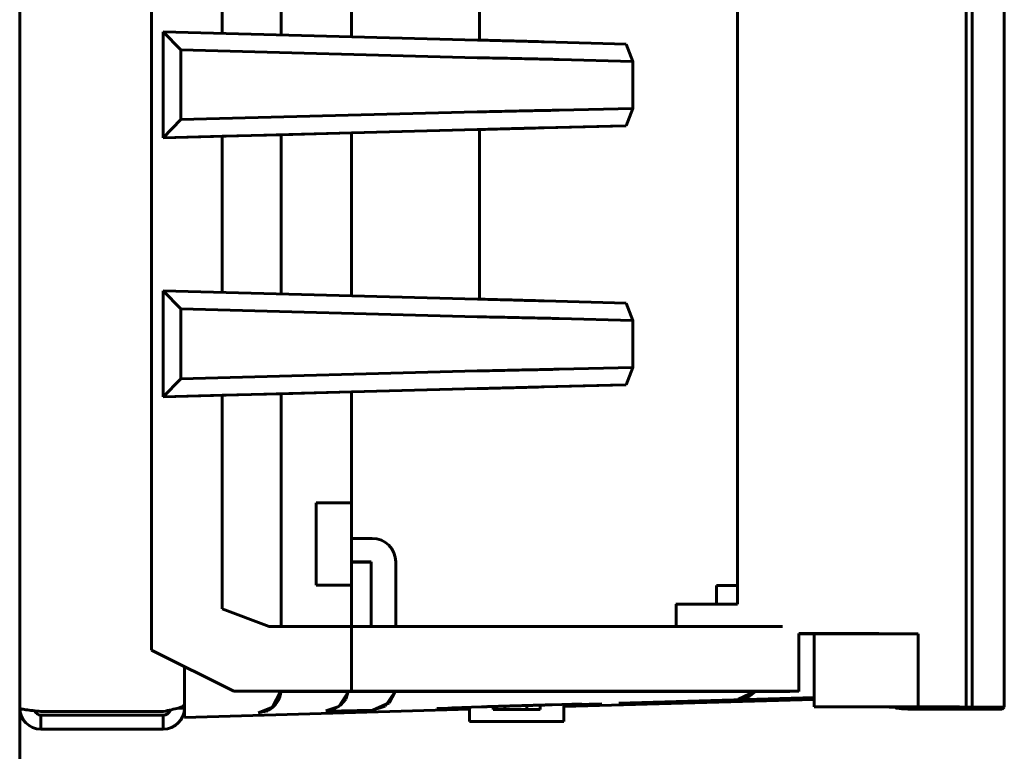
# Model space of a CAD drawing. Header units: millimetres. Extents: x 0 to 420, y 0 to 297.
# Tile 8 of 14: x 227 to 248, y 130 to 145. Entities that reach past the tile are written whole.
import ezdxf

# ---------------------------------------------------------------- set-up
doc = ezdxf.new("R2010")
doc.units = ezdxf.units.MM
doc.linetypes.add('K5LT_BASIC', pattern=[0])
doc.layers.add('Системный слой', color=7, linetype='Continuous')

# ---------------------------------------------------------------- blocks, each defined once
blk = doc.blocks.new('U5')
at = {"layer": 'Системный слой', "color": 150, "linetype": 'K5LT_BASIC', "lineweight": 60, "true_color": 0x0080ff}
for p, q in [((242.456, 131.074), (242.112, 130.906)), ((242.112, 130.906), (242.097, 130.906))]:
    blk.add_line(p, q, dxfattribs=at)
blk = doc.blocks.new('U6')
at = {"layer": 'Системный слой', "color": 150, "linetype": 'K5LT_BASIC', "lineweight": 60, "true_color": 0x0080ff}
blk.add_line((230.345, 131.075), (230.345, 131.601), dxfattribs=at)
blk = doc.blocks.new('U7')
at = {"layer": 'Системный слой', "color": 150, "linetype": 'K5LT_BASIC', "lineweight": 60, "true_color": 0x0080ff}
for p, q in [((232.335, 130.882), (232.357, 130.928)), ((232.357, 130.928), (232.375, 130.98)), ((232.375, 130.98), (232.376, 130.982)), ((232.376, 130.982), (232.377, 130.987)), ((232.377, 130.987), (232.38, 130.997)), ((232.38, 130.997), (232.384, 131.016)), ((232.384, 131.016), (232.391, 131.055)), ((232.391, 131.055), (232.393, 131.076)), ((232.164, 130.697), (232.209, 130.729)), ((232.209, 130.729), (232.212, 130.731)), ((232.212, 130.731), (232.216, 130.735)), ((232.216, 130.735), (232.226, 130.743)), ((232.226, 130.743), (232.244, 130.76)), ((232.244, 130.76), (232.278, 130.797)), ((232.278, 130.797), (232.311, 130.842)), ((232.311, 130.842), (232.313, 130.844)), ((232.313, 130.844), (232.316, 130.849)), ((232.316, 130.849), (232.323, 130.86)), ((232.323, 130.86), (232.335, 130.882)), ((231.909, 130.618), (232.077, 130.652)), ((232.077, 130.652), (232.08, 130.653)), ((232.08, 130.653), (232.086, 130.656)), ((232.086, 130.656), (232.098, 130.661)), ((232.098, 130.661), (232.121, 130.672)), ((232.121, 130.672), (232.164, 130.697))]:
    blk.add_line(p, q, dxfattribs=at)
blk = doc.blocks.new('U8')
at = {"layer": 'Системный слой', "color": 150, "linetype": 'K5LT_BASIC', "lineweight": 60, "true_color": 0x0080ff}
for p, q in [((242.097, 130.898), (242.226, 130.919)), ((242.226, 130.919), (242.353, 130.978)), ((242.353, 130.978), (242.462, 131.074))]:
    blk.add_line(p, q, dxfattribs=at)
blk = doc.blocks.new('U10')
at = {"layer": 'Системный слой', "color": 150, "linetype": 'K5LT_BASIC', "lineweight": 60, "true_color": 0x0080ff}
for p, q in [((236.608, 144.901), (236.608, 147.318)), ((236.608, 139.401), (236.608, 143.002))]:
    blk.add_line(p, q, dxfattribs=at)
blk = doc.blocks.new('U12')
at = {"layer": 'Системный слой', "color": 150, "linetype": 'K5LT_BASIC', "lineweight": 60, "true_color": 0x0080ff}
for p, q in [((243.721, 130.905), (238.401, 130.751)), ((236.401, 130.694), (230.345, 130.519))]:
    blk.add_line(p, q, dxfattribs=at)
blk = doc.blocks.new('U14')
at = {"layer": 'Системный слой', "color": 150, "linetype": 'K5LT_BASIC', "lineweight": 60, "true_color": 0x0080ff}
for p, q in [((233.659, 130.779), (233.768, 130.912)), ((233.768, 130.912), (233.824, 131.069)), ((233.824, 131.069), (233.825, 131.073)), ((233.51, 130.69), (233.659, 130.779)), ((233.344, 130.657), (233.51, 130.69))]:
    blk.add_line(p, q, dxfattribs=at)
blk = doc.blocks.new('U16')
at = {"layer": 'Системный слой', "color": 150, "linetype": 'K5LT_BASIC', "lineweight": 60, "true_color": 0x0080ff}
for p, q in [((235.707, 130.711), (236.401, 130.731)), ((238.401, 130.789), (239.207, 130.812))]:
    blk.add_line(p, q, dxfattribs=at)
blk = doc.blocks.new('U18')
at = {"layer": 'Системный слой', "color": 150, "linetype": 'K5LT_BASIC', "lineweight": 60, "true_color": 0x0080ff}
for p, q in [((234.822, 131.073), (234.606, 130.757)), ((234.606, 130.757), (234.345, 130.676))]:
    blk.add_line(p, q, dxfattribs=at)
blk = doc.blocks.new('U19')
at = {"layer": 'Системный слой', "color": 150, "linetype": 'K5LT_BASIC', "lineweight": 60, "true_color": 0x0080ff}
for p, q in [((243.721, 130.905), (238.401, 130.751)), ((236.401, 130.694), (230.345, 130.519))]:
    blk.add_line(p, q, dxfattribs=at)
blk = doc.blocks.new('U20')
at = {"layer": 'Системный слой', "color": 150, "linetype": 'K5LT_BASIC', "lineweight": 60, "true_color": 0x0080ff}
for p, q in [((233.825, 131.073), (233.62, 130.75)), ((233.62, 130.75), (233.347, 130.659))]:
    blk.add_line(p, q, dxfattribs=at)
blk = doc.blocks.new('U21')
at = {"layer": 'Системный слой', "color": 150, "linetype": 'K5LT_BASIC', "lineweight": 60, "true_color": 0x0080ff}
for p, q in [((236.401, 130.728), (235.707, 130.708)), ((239.207, 130.809), (238.401, 130.785))]:
    blk.add_line(p, q, dxfattribs=at)
blk = doc.blocks.new('U22')
at = {"layer": 'Системный слой', "color": 150, "linetype": 'K5LT_BASIC', "lineweight": 60, "true_color": 0x0080ff}
for p, q in [((234.695, 130.831), (234.822, 131.073)), ((234.345, 130.675), (234.695, 130.831))]:
    blk.add_line(p, q, dxfattribs=at)
blk = doc.blocks.new('U23')
at = {"layer": 'Системный слой', "color": 150, "linetype": 'K5LT_BASIC', "lineweight": 60, "true_color": 0x0080ff}
for p, q in [((232.393, 131.076), (232.216, 130.736)), ((232.216, 130.736), (231.909, 130.62))]:
    blk.add_line(p, q, dxfattribs=at)
blk = doc.blocks.new('U24')
at = {"layer": 'Системный слой', "color": 150, "linetype": 'K5LT_BASIC', "lineweight": 60, "true_color": 0x0080ff}
for p, q in [((236.957, 130.437), (236.921, 130.437)), ((236.921, 130.437), (236.957, 130.437)), ((237.046, 130.437), (236.957, 130.437)), ((236.957, 130.437), (237.046, 130.437)), ((237.046, 130.437), (237.134, 130.437)), ((237.134, 130.437), (237.046, 130.437)), ((237.134, 130.437), (237.171, 130.437)), ((237.171, 130.437), (237.134, 130.437))]:
    blk.add_line(p, q, dxfattribs=at)
blk = doc.blocks.new('U25')
at = {"layer": 'Системный слой', "color": 150, "linetype": 'K5LT_BASIC', "lineweight": 60, "true_color": 0x0080ff}
for p, q in [((237.667, 130.437), (237.631, 130.437)), ((237.631, 130.437), (237.667, 130.437)), ((237.756, 130.437), (237.667, 130.437)), ((237.667, 130.437), (237.756, 130.437)), ((237.756, 130.437), (237.844, 130.437)), ((237.844, 130.437), (237.756, 130.437)), ((237.844, 130.437), (237.881, 130.437)), ((237.881, 130.437), (237.844, 130.437))]:
    blk.add_line(p, q, dxfattribs=at)
blk = doc.blocks.new('U26')
at = {"layer": 'Системный слой', "color": 150, "linetype": 'K5LT_BASIC', "lineweight": 60, "true_color": 0x0080ff}
for p, q in [((236.957, 130.437), (236.921, 130.436)), ((236.921, 130.436), (236.957, 130.436)), ((237.046, 130.437), (236.957, 130.437)), ((236.957, 130.436), (237.046, 130.436)), ((237.134, 130.437), (237.046, 130.437)), ((237.046, 130.436), (237.134, 130.436)), ((237.171, 130.436), (237.134, 130.437)), ((237.134, 130.436), (237.171, 130.436))]:
    blk.add_line(p, q, dxfattribs=at)
blk = doc.blocks.new('U27')
at = {"layer": 'Системный слой', "color": 150, "linetype": 'K5LT_BASIC', "lineweight": 60, "true_color": 0x0080ff}
for p, q in [((237.667, 130.435), (237.631, 130.435)), ((237.631, 130.435), (237.667, 130.435)), ((237.756, 130.435), (237.667, 130.435)), ((237.667, 130.435), (237.756, 130.435)), ((237.756, 130.435), (237.844, 130.435)), ((237.844, 130.435), (237.756, 130.435)), ((237.844, 130.435), (237.881, 130.435)), ((237.881, 130.435), (237.844, 130.435))]:
    blk.add_line(p, q, dxfattribs=at)
blk = doc.blocks.new('U28')
at = {"layer": 'Системный слой', "color": 150, "linetype": 'K5LT_BASIC', "lineweight": 60, "true_color": 0x0080ff}
for p, q in [((237.667, 130.436), (237.631, 130.436)), ((237.631, 130.436), (237.667, 130.436)), ((237.756, 130.436), (237.667, 130.436)), ((237.667, 130.436), (237.756, 130.435)), ((237.756, 130.435), (237.844, 130.436)), ((237.844, 130.436), (237.756, 130.436)), ((237.844, 130.436), (237.881, 130.436)), ((237.881, 130.436), (237.844, 130.436))]:
    blk.add_line(p, q, dxfattribs=at)
blk = doc.blocks.new('U29')
at = {"layer": 'Системный слой', "color": 150, "linetype": 'K5LT_BASIC', "lineweight": 60, "true_color": 0x0080ff}
for p, q in [((237.667, 130.437), (237.631, 130.437)), ((237.631, 130.437), (237.667, 130.437)), ((237.756, 130.437), (237.667, 130.437)), ((237.667, 130.437), (237.756, 130.437)), ((237.756, 130.437), (237.844, 130.437)), ((237.844, 130.437), (237.756, 130.437)), ((237.844, 130.437), (237.881, 130.437)), ((237.881, 130.437), (237.844, 130.437))]:
    blk.add_line(p, q, dxfattribs=at)
blk = doc.blocks.new('U30')
at = {"layer": 'Системный слой', "color": 150, "linetype": 'K5LT_BASIC', "lineweight": 60, "true_color": 0x0080ff}
for p, q in [((237.136, 130.689), (237.026, 130.689)), ((237.026, 130.689), (237.136, 130.689)), ((237.401, 130.689), (237.136, 130.689)), ((237.136, 130.689), (237.401, 130.688)), ((237.401, 130.688), (237.666, 130.689)), ((237.666, 130.689), (237.401, 130.689)), ((237.666, 130.689), (237.776, 130.689)), ((237.776, 130.689), (237.666, 130.689))]:
    blk.add_line(p, q, dxfattribs=at)
blk = doc.blocks.new('U31')
at = {"layer": 'Системный слой', "color": 150, "linetype": 'K5LT_BASIC', "lineweight": 60, "true_color": 0x0080ff}
for p, q in [((237.667, 130.436), (237.631, 130.436)), ((237.631, 130.436), (237.667, 130.436)), ((237.756, 130.436), (237.667, 130.436)), ((237.667, 130.436), (237.756, 130.436)), ((237.756, 130.436), (237.844, 130.436)), ((237.844, 130.436), (237.756, 130.436)), ((237.844, 130.436), (237.881, 130.436)), ((237.881, 130.436), (237.844, 130.436))]:
    blk.add_line(p, q, dxfattribs=at)
blk = doc.blocks.new('U32')
at = {"layer": 'Системный слой', "color": 150, "linetype": 'K5LT_BASIC', "lineweight": 60, "true_color": 0x0080ff}
for p, q in [((236.957, 130.436), (236.921, 130.436)), ((236.921, 130.436), (236.957, 130.436)), ((237.046, 130.436), (236.957, 130.436)), ((236.957, 130.436), (237.046, 130.436)), ((237.046, 130.436), (237.134, 130.436)), ((237.134, 130.436), (237.046, 130.436)), ((237.134, 130.436), (237.171, 130.436)), ((237.171, 130.436), (237.134, 130.436))]:
    blk.add_line(p, q, dxfattribs=at)
blk = doc.blocks.new('U33')
at = {"layer": 'Системный слой', "color": 150, "linetype": 'K5LT_BASIC', "lineweight": 60, "true_color": 0x0080ff}
for p, q in [((236.957, 130.435), (236.921, 130.435)), ((236.921, 130.435), (236.957, 130.435)), ((237.046, 130.435), (236.957, 130.435)), ((236.957, 130.435), (237.046, 130.435)), ((237.046, 130.435), (237.134, 130.435)), ((237.134, 130.435), (237.046, 130.435)), ((237.134, 130.435), (237.171, 130.435)), ((237.171, 130.435), (237.134, 130.435))]:
    blk.add_line(p, q, dxfattribs=at)
blk = doc.blocks.new('U34')
at = {"layer": 'Системный слой', "color": 150, "linetype": 'K5LT_BASIC', "lineweight": 60, "true_color": 0x0080ff}
for p, q in [((242.02, 131.076), (242.992, 131.075)), ((242.617, 131.074), (242.02, 131.073)), ((243.199, 131.074), (242.617, 131.074)), ((242.992, 131.075), (243.38, 131.075)), ((243.395, 131.075), (243.199, 131.074)), ((243.38, 131.075), (243.395, 131.075))]:
    blk.add_line(p, q, dxfattribs=at)
blk = doc.blocks.new('U36')
at = {"layer": 'Системный слой', "color": 150, "linetype": 'K5LT_BASIC', "lineweight": 60, "true_color": 0x0080ff}
for p, q in [((242.312, 132.451), (242.02, 132.451)), ((243.043, 132.45), (242.312, 132.451))]:
    blk.add_line(p, q, dxfattribs=at)
blk = doc.blocks.new('U37')
at = {"layer": 'Системный слой', "color": 150, "linetype": 'K5LT_BASIC', "lineweight": 60, "true_color": 0x0080ff}
for p, q in [((241.754, 133.325), (241.645, 133.325)), ((242.02, 133.325), (241.754, 133.325)), ((242.09, 133.325), (242.02, 133.325))]:
    blk.add_line(p, q, dxfattribs=at)
blk = doc.blocks.new('U42')
at = {"layer": 'Системный слой', "color": 150, "linetype": 'K5LT_BASIC', "lineweight": 60, "true_color": 0x0080ff}
for p, q in [((243.395, 132.3), (243.555, 132.3)), ((243.721, 132.298), (243.395, 132.298)), ((243.555, 132.3), (243.56, 132.3)), ((243.56, 132.3), (243.569, 132.3)), ((243.569, 132.3), (243.588, 132.3)), ((243.588, 132.3), (243.625, 132.3)), ((243.625, 132.3), (243.695, 132.3)), ((243.695, 132.3), (243.822, 132.3)), ((243.822, 132.3), (243.847, 132.3)), ((243.847, 132.3), (243.855, 132.3)), ((243.855, 132.3), (243.87, 132.3)), ((243.87, 132.3), (243.9, 132.3)), ((243.9, 132.3), (243.959, 132.3)), ((243.959, 132.3), (244.07, 132.3)), ((244.07, 132.3), (244.157, 132.3)), ((244.157, 132.3), (244.2, 132.3)), ((244.2, 132.3), (244.221, 132.3)), ((244.221, 132.3), (244.232, 132.3)), ((244.232, 132.3), (244.237, 132.3)), ((244.237, 132.3), (244.244, 132.3)), ((244.244, 132.3), (244.253, 132.3)), ((244.253, 132.3), (244.267, 132.3)), ((244.267, 132.3), (244.289, 132.3)), ((244.289, 132.3), (244.297, 132.3)), ((244.297, 132.3), (244.306, 132.3)), ((244.306, 132.3), (244.324, 132.3)), ((244.324, 132.3), (244.352, 132.3)), ((244.352, 132.3), (244.366, 132.3)), ((244.366, 132.3), (244.374, 132.3)), ((244.374, 132.3), (244.379, 132.3)), ((244.379, 132.3), (244.388, 132.3)), ((244.388, 132.3), (244.401, 132.3)), ((244.401, 132.3), (244.419, 132.3)), ((244.419, 132.3), (244.448, 132.3)), ((244.448, 132.3), (244.49, 132.3)), ((244.49, 132.3), (244.552, 132.3)), ((244.552, 132.3), (244.642, 132.3)), ((244.642, 132.3), (244.713, 132.3)), ((244.713, 132.3), (244.721, 132.3)), ((244.721, 132.3), (244.736, 132.3)), ((244.736, 132.3), (244.765, 132.3)), ((244.765, 132.3), (244.821, 132.3)), ((244.821, 132.3), (244.921, 132.3)), ((244.921, 132.3), (245.02, 132.3)), ((245.02, 132.3), (245.025, 132.3)), ((245.025, 132.3), (245.035, 132.3)), ((245.035, 132.3), (245.054, 132.3)), ((245.054, 132.3), (245.089, 132.3)), ((245.089, 132.3), (245.153, 132.299)), ((245.153, 132.299), (245.183, 132.299)), ((245.183, 132.299), (245.198, 132.299)), ((245.198, 132.299), (245.206, 132.299)), ((245.206, 132.299), (245.21, 132.299)), ((245.21, 132.299), (245.212, 132.299)), ((245.212, 132.299), (245.215, 132.299)), ((245.215, 132.299), (245.22, 132.299)), ((245.22, 132.299), (245.225, 132.299)), ((245.225, 132.299), (245.229, 132.299)), ((245.229, 132.299), (245.237, 132.299)), ((245.237, 132.299), (245.253, 132.299)), ((245.253, 132.299), (245.285, 132.299)), ((245.285, 132.299), (245.35, 132.299)), ((245.35, 132.299), (245.421, 132.299)), ((245.421, 132.299), (245.425, 132.299)), ((245.425, 132.299), (245.434, 132.299)), ((245.434, 132.299), (245.451, 132.299)), ((245.451, 132.299), (245.463, 132.299)), ((245.463, 132.299), (245.469, 132.299)), ((245.469, 132.299), (245.472, 132.299)), ((245.472, 132.299), (245.475, 132.299)), ((245.475, 132.299), (245.48, 132.299)), ((245.48, 132.299), (245.487, 132.299)), ((245.487, 132.299), (245.497, 132.299)), ((245.497, 132.299), (245.512, 132.299)), ((245.512, 132.299), (245.535, 132.299)), ((245.535, 132.299), (245.567, 132.299)), ((245.567, 132.299), (245.614, 132.299)), ((245.614, 132.299), (245.623, 132.299)), ((245.623, 132.299), (245.626, 132.299)), ((245.626, 132.299), (245.633, 132.299)), ((245.633, 132.299), (245.647, 132.299)), ((245.647, 132.299), (245.672, 132.299)), ((245.672, 132.299), (245.716, 132.299)), ((245.716, 132.299), (245.758, 132.299)), ((245.758, 132.299), (245.76, 132.299)), ((245.76, 132.299), (245.764, 132.299)), ((245.764, 132.299), (245.772, 132.299)), ((245.772, 132.299), (245.786, 132.299)), ((245.786, 132.299), (245.812, 132.299)), ((245.812, 132.299), (245.836, 132.299)), ((245.836, 132.299), (245.837, 132.299)), ((245.837, 132.299), (245.84, 132.299)), ((245.84, 132.299), (245.844, 132.299)), ((245.844, 132.299), (245.854, 132.298)), ((245.854, 132.298), (245.87, 132.298)), ((245.87, 132.298), (245.887, 132.298)), ((245.887, 132.298), (245.887, 132.298)), ((245.887, 132.298), (245.889, 132.298)), ((245.889, 132.298), (245.893, 132.298)), ((245.893, 132.298), (245.899, 132.298)), ((245.899, 132.298), (245.908, 132.298)), ((245.908, 132.298), (245.912, 132.298)), ((245.912, 132.298), (245.914, 132.298)), ((245.914, 132.298), (245.915, 132.298)), ((245.915, 132.298), (245.916, 132.298)), ((245.916, 132.298), (245.916, 132.298)), ((245.916, 132.298), (245.917, 132.298)), ((245.917, 132.298), (245.919, 132.298)), ((245.919, 132.298), (245.921, 132.298)), ((245.921, 132.298), (245.924, 132.298)), ((245.924, 132.298), (245.924, 132.298))]:
    blk.add_line(p, q, dxfattribs=at)
blk = doc.blocks.new('U44')
at = {"layer": 'Системный слой', "color": 150, "linetype": 'K5LT_BASIC', "lineweight": 60, "true_color": 0x0080ff}
for p, q in [((245.439, 130.728), (245.44, 130.729)), ((245.448, 130.727), (245.439, 130.728)), ((245.44, 130.729), (245.443, 130.729)), ((245.443, 130.729), (245.448, 130.729)), ((245.463, 130.726), (245.448, 130.727)), ((245.47, 130.719), (245.458, 130.72)), ((245.458, 130.72), (245.461, 130.72)), ((245.461, 130.72), (245.465, 130.721)), ((245.47, 130.725), (245.463, 130.726)), ((245.465, 130.721), (245.466, 130.722)), ((245.466, 130.722), (245.466, 130.723)), ((245.466, 130.723), (245.467, 130.723)), ((245.467, 130.723), (245.469, 130.724)), ((245.469, 130.724), (245.47, 130.725)), ((245.499, 130.717), (245.47, 130.719)), ((245.513, 130.716), (245.499, 130.717)), ((245.514, 130.714), (245.508, 130.715)), ((245.508, 130.715), (245.509, 130.715)), ((245.509, 130.715), (245.512, 130.716)), ((245.512, 130.716), (245.513, 130.716)), ((245.525, 130.713), (245.514, 130.714)), ((245.531, 130.712), (245.525, 130.713)), ((245.526, 130.711), (245.528, 130.712)), ((245.54, 130.71), (245.526, 130.711)), ((245.528, 130.712), (245.53, 130.712)), ((245.53, 130.712), (245.531, 130.712)), ((245.567, 130.709), (245.54, 130.71)), ((245.577, 130.708), (245.567, 130.709)), ((245.574, 130.706), (245.575, 130.707)), ((245.626, 130.703), (245.574, 130.706)), ((245.575, 130.707), (245.576, 130.707)), ((245.576, 130.707), (245.577, 130.708)), ((245.666, 130.7), (245.626, 130.703)), ((245.721, 130.697), (245.666, 130.7)), ((245.706, 130.695), (245.71, 130.696)), ((245.708, 130.694), (245.706, 130.695)), ((245.706, 130.695), (245.706, 130.695)), ((245.711, 130.694), (245.708, 130.694)), ((245.71, 130.696), (245.717, 130.697)), ((245.717, 130.697), (245.721, 130.697))]:
    blk.add_line(p, q, dxfattribs=at)
blk = doc.blocks.new('U45')
at = {"layer": 'Системный слой', "color": 150, "linetype": 'K5LT_BASIC', "lineweight": 60, "true_color": 0x0080ff}
for p, q in [((244.066, 130.748), (243.721, 130.748)), ((244.478, 130.747), (244.066, 130.748)), ((244.626, 130.746), (244.478, 130.747)), ((244.831, 130.744), (244.626, 130.746)), ((245.311, 130.74), (244.831, 130.744)), ((245.465, 130.732), (245.311, 130.74)), ((245.448, 130.729), (245.459, 130.73)), ((245.459, 130.73), (245.464, 130.731)), ((245.464, 130.731), (245.465, 130.732))]:
    blk.add_line(p, q, dxfattribs=at)
blk = doc.blocks.new('U47')
at = {"layer": 'Системный слой', "color": 150, "linetype": 'K5LT_BASIC', "lineweight": 60, "true_color": 0x0080ff}
blk.add_line((240.784, 132.924), (240.784, 132.451), dxfattribs=at)
blk = doc.blocks.new('U48')
at = {"layer": 'Системный слой', "color": 150, "linetype": 'K5LT_BASIC', "lineweight": 60, "true_color": 0x0080ff}
for p, q in [((246.919, 130.737), (247.006, 130.738)), ((247.018, 130.74), (246.946, 130.74)), ((247.006, 130.738), (247.058, 130.738)), ((247.061, 130.739), (247.018, 130.74)), ((247.058, 130.738), (247.075, 130.739)), ((247.075, 130.739), (247.061, 130.739))]:
    blk.add_line(p, q, dxfattribs=at)

msp = doc.modelspace()

# ---------------------------------------------------------------- linework, layer by layer
at = {"layer": 'Системный слой', "color": 150, "linetype": 'K5LT_BASIC', "lineweight": 60, "true_color": 0x0080ff}
for p, q in [((226.8446, 234.8209), (226.8446, 110.1209)), ((229.6446, 131.9516), (229.6446, 216.4515)), ((242.0905, 215.3255), (242.0905, 132.9255)), ((242.0905, 132.9255), (242.0905, 215.3255)), ((242.0884, 215.0743), (242.0884, 133.3249)), ((242.0891, 133.3249), (242.0891, 215.0743)), ((246.9456, 178.2401), (246.9456, 130.7401)), ((247.0751, 178.2389), (247.0751, 130.7389)), ((231.1446, 148.3593), (231.1446, 145.0441)), ((232.3946, 148.3912), (232.3946, 145.0114)), ((233.8946, 148.4305), (233.8946, 144.9721)), ((229.8946, 145.0769), (230.2696, 144.6922)), ((229.8946, 145.0769), (229.8946, 142.8269)), ((236.5682, 144.9021), (229.8946, 145.0769)), ((239.7249, 144.8162), (237.9853, 144.8643)), ((239.8652, 144.4464), (239.7249, 144.8162)), ((230.2696, 143.2121), (230.2696, 144.6922)), ((230.2696, 144.6922), (236.5584, 144.5276)), ((238.3026, 144.4896), (239.8652, 144.4464)), ((239.8652, 144.4464), (239.8652, 143.4517)), ((236.5584, 143.3768), (230.2696, 143.2121)), ((239.8652, 143.4517), (238.3026, 143.4131)), ((239.7249, 143.081), (239.8652, 143.4517)), ((230.2696, 143.2121), (229.8946, 142.8269)), ((239.3946, 143.0722), (237.6485, 143.0291)), ((237.9853, 143.038), (239.7249, 143.081)), ((239.7216, 143.0809), (239.3946, 143.0722)), ((239.7216, 143.0809), (239.7249, 143.081)), ((229.8946, 142.8269), (236.5682, 143.0016)), ((229.8946, 142.8266), (231.1446, 142.8593)), ((231.1446, 142.8593), (232.3946, 142.892)), ((231.1446, 142.8593), (231.1446, 139.5441)), ((232.3946, 142.8912), (233.8946, 142.9305)), ((232.3946, 142.8912), (232.3946, 142.892)), ((232.3946, 142.8912), (232.3946, 139.5114)), ((233.8946, 142.9313), (236.5584, 143.0011)), ((233.8946, 142.9305), (233.8946, 142.9313)), ((233.8946, 142.9305), (233.8946, 139.4721)), ((229.8946, 142.8266), (229.8946, 142.8269)), ((229.8946, 139.5769), (229.8946, 137.3269)), ((229.8946, 139.5769), (230.2696, 139.1922)), ((236.5682, 139.4021), (229.8946, 139.5769)), ((239.7249, 139.3162), (237.9853, 139.3643)), ((239.8652, 138.9464), (239.7249, 139.3162)), ((230.2696, 139.1922), (236.5584, 139.0276)), ((230.2696, 137.7121), (230.2696, 139.1922)), ((238.3026, 138.9896), (239.8652, 138.9464)), ((239.8652, 138.9464), (239.8652, 137.9517)), ((236.5584, 137.8768), (230.2696, 137.7121)), ((239.8652, 137.9517), (238.3026, 137.9131)), ((239.7249, 137.581), (239.8652, 137.9517)), ((230.2696, 137.7121), (229.8946, 137.3269)), ((229.8946, 137.3269), (236.5682, 137.5016)), ((232.3946, 137.3912), (233.8946, 137.4305)), ((233.8946, 137.4313), (236.5584, 137.5011)), ((233.8946, 137.4305), (233.8946, 137.4313)), ((233.8946, 135.0757), (233.8946, 137.4305)), ((239.3946, 137.5722), (237.6485, 137.5291)), ((237.9853, 137.538), (239.7249, 137.581)), ((239.7216, 137.5809), (239.3946, 137.5722)), ((239.7216, 137.5809), (239.7249, 137.581)), ((229.8946, 137.3266), (231.1446, 137.3593)), ((229.8946, 137.3266), (229.8946, 137.3269)), ((231.1446, 137.3593), (232.3946, 137.392)), ((231.1446, 137.3593), (231.1446, 132.8266)), ((232.3946, 137.3912), (232.3946, 137.392)), ((232.3946, 132.4516), (232.3946, 137.3912)), ((233.1446, 135.0757), (233.8946, 135.0757)), ((233.1446, 133.3257), (233.1446, 135.0757)), ((233.1446, 135.0746), (233.8946, 135.0746)), ((233.8946, 135.0757), (233.8946, 135.0746)), ((233.8946, 133.3257), (233.8946, 135.0746)), ((234.3321, 134.3212), (233.8946, 134.3212)), ((234.3129, 133.8212), (233.8946, 133.8212)), ((234.3129, 133.8203), (233.8946, 133.8203)), ((234.3129, 133.8212), (234.3129, 132.4507)), ((234.8321, 133.8212), (234.8321, 132.4507)), ((233.1446, 133.3257), (233.8946, 133.3257)), ((233.8946, 132.4516), (233.8946, 133.3257)), ((241.6446, 132.9255), (241.6446, 133.3246)), ((231.1446, 132.8266), (232.1446, 132.4516)), ((232.1446, 132.4516), (233.8946, 132.4516)), ((233.8946, 131.0766), (233.8946, 132.4516)), ((233.8946, 132.4507), (242.0196, 132.4507)), ((243.3946, 132.3004), (243.3946, 131.0746)), ((243.7209, 132.2981), (245.924, 132.2981)), ((243.7209, 132.2981), (243.7209, 130.7481)), ((245.7196, 132.2988), (245.7196, 132.2981)), ((245.924, 130.7481), (245.924, 132.2981)), ((229.6446, 131.9507), (229.6446, 131.9516)), ((231.3946, 131.0766), (229.6446, 131.9516)), ((229.6446, 131.9507), (231.3946, 131.0757)), ((230.3446, 131.075), (230.3446, 130.5751)), ((231.3946, 131.0757), (231.3946, 131.0766)), ((231.3946, 131.0766), (233.8946, 131.0766)), ((232.3946, 131.0757), (231.3946, 131.0757)), ((232.3946, 131.0735), (232.3946, 131.0757)), ((242.0196, 131.0735), (232.3946, 131.0735)), ((233.8946, 131.0766), (233.8946, 131.0757)), ((233.8946, 131.0757), (242.0196, 131.0757)), ((239.5696, 130.8221), (243.7209, 130.9418)), ((243.7209, 130.9409), (239.5696, 130.8215)), ((239.5696, 130.8188), (243.7209, 130.9385)), ((243.7209, 130.9376), (239.5696, 130.8182)), ((239.5696, 130.8155), (243.7209, 130.9352)), ((243.7209, 130.9343), (239.5696, 130.8149)), ((239.5696, 130.8122), (243.7209, 130.9319)), ((243.7209, 130.931), (239.5696, 130.8115)), ((239.5696, 130.8059), (243.7209, 130.9257)), ((243.7209, 130.9248), (239.5696, 130.8053)), ((239.5696, 130.8026), (243.7209, 130.9223)), ((243.7209, 130.9214), (239.5696, 130.802)), ((239.5696, 130.7993), (243.7209, 130.919)), ((243.7209, 130.9181), (239.5696, 130.7987)), ((239.5696, 130.796), (243.7209, 130.9157)), ((243.7209, 130.9148), (239.5696, 130.7954)), ((230.2128, 130.7209), (230.3446, 130.7209)), ((235.7071, 130.7111), (235.7071, 130.7078)), ((236.6509, 130.7451), (236.0259, 130.7271)), ((236.0259, 130.7225), (236.4009, 130.7333)), ((236.0259, 130.7271), (236.0259, 130.7225)), ((236.4009, 130.4373), (236.4009, 130.7379)), ((236.6509, 130.7454), (236.6509, 130.7451)), ((236.9012, 130.6887), (236.9012, 130.7531)), ((237.1509, 130.6891), (237.1509, 130.7604)), ((237.6162, 130.6891), (237.6162, 130.7738)), ((237.9009, 130.6887), (237.9009, 130.7819)), ((238.7759, 130.8063), (238.1509, 130.7883)), ((238.1509, 130.7883), (238.1509, 130.7886)), ((238.4009, 130.7909), (238.7759, 130.8017)), ((238.4009, 130.7955), (238.4009, 130.4376)), ((238.7759, 130.8017), (238.7759, 130.8063)), ((239.2071, 130.8086), (239.2071, 130.812)), ((239.5696, 130.8215), (239.5696, 130.8221)), ((239.5696, 130.8182), (239.5696, 130.8188)), ((239.5696, 130.8149), (239.5696, 130.8155)), ((239.5696, 130.8115), (239.5696, 130.8122)), ((239.5696, 130.8053), (239.5696, 130.8059)), ((239.5696, 130.802), (239.5696, 130.8026)), ((239.5696, 130.7987), (239.5696, 130.7993)), ((239.5696, 130.7954), (239.5696, 130.796)), ((242.0965, 130.8983), (242.0965, 130.9057)), ((243.7209, 130.7481), (245.924, 130.7481)), ((245.4394, 130.7358), (245.4394, 130.7283)), ((245.4482, 130.7352), (245.4482, 130.7293)), ((245.4576, 130.7263), (245.4576, 130.7196)), ((245.465, 130.732), (245.465, 130.732)), ((245.4663, 130.7255), (245.4663, 130.7225)), ((245.5077, 130.717), (245.5077, 130.7149)), ((245.5264, 130.7132), (245.5264, 130.7111)), ((245.5742, 130.7083), (245.5742, 130.7064)), ((246.9192, 130.7374), (246.9107, 130.7374)), ((246.9107, 130.7374), (247.7559, 130.7366)), ((247.5271, 130.7092), (247.5268, 130.7089)), ((247.5268, 130.7089), (247.7268, 130.7089)), ((247.7271, 130.7092), (247.5271, 130.7092)), ((247.7268, 130.7089), (247.7111, 130.694)), ((247.7268, 130.7092), (247.7268, 130.7089)), ((247.7559, 130.7366), (247.7271, 130.7092)), ((229.8946, 130.6459), (227.2946, 130.6459)), ((229.8946, 130.5709), (227.2946, 130.5709)), ((227.2946, 130.5709), (227.2946, 130.2709)), ((229.8946, 130.2709), (229.8946, 130.5709)), ((230.3446, 130.5191), (230.3446, 130.5751)), ((231.909, 130.6179), (231.909, 130.6201)), ((233.3436, 130.6567), (234.3452, 130.6759)), ((233.3436, 130.6567), (233.3437, 130.6548)), ((234.3452, 130.6751), (234.3452, 130.6759)), ((236.9012, 130.6887), (237.1509, 130.6891)), ((237.1509, 130.6884), (236.9012, 130.6887)), ((237.1509, 130.6891), (237.6162, 130.6891)), ((237.6162, 130.6884), (237.1509, 130.6884)), ((237.6162, 130.6891), (237.9009, 130.6887)), ((237.9009, 130.6887), (237.6162, 130.6884)), ((245.7056, 130.6987), (245.7056, 130.6948)), ((247.7111, 130.694), (245.7111, 130.694)), ((236.4009, 130.435), (236.4009, 130.4373)), ((236.577, 130.4375), (238.077, 130.4378)), ((238.077, 130.4345), (236.577, 130.4348)), ((238.4009, 130.4376), (238.4009, 130.4347)), ((229.8946, 130.2709), (227.2946, 130.2709))]:
    msp.add_line(p, q, dxfattribs=at)
for centre, radius, start, end in [((227.2946, 130.7209), 0.45, 180.00002, 269.99998), ((229.8946, 130.7209), 0.45, 270.00002, 359.99998), ((227.2946, 130.7209), 0.15, 203.65757, 270), ((229.8946, 130.7209), 0.15, 270, 342.92602)]:
    msp.add_arc(centre, radius, start, end, dxfattribs=at)
for centre, major_axis, ratio, start_param, end_param in [((234.3321, 133.8212), (-0.5, 0), 0.9999997, 3.1415927, 4.712389), ((236.6509, 130.4373), (-0.25, 0), 0.0008295, 5.0121733, 6.2831853), ((236.6509, 130.435), (0.25, 0), 0.0008295, 3.1415927, 4.4126046), ((238.1509, 130.4376), (-0.25, 0), 0.0008295, 3.1415927, 5.0121733), ((238.1509, 130.4347), (0.25, 0), 0.0008295, 4.4126046, 6.2831853)]:
    msp.add_ellipse(centre, major_axis=major_axis, ratio=ratio, start_param=start_param, end_param=end_param, dxfattribs=at)
for points in [[(247.7559, 130.7366), (247.7558, 131.002), (247.7557, 131.5222), (247.7555, 132.2653), (247.7553, 132.9868), (247.755, 133.7034), (247.7548, 134.4468), (247.7546, 135.1637), (247.7543, 135.9382), (247.754, 136.8059), (247.7537, 137.7111), (247.7534, 138.6662), (247.7532, 139.677), (247.7529, 140.7191), (247.7526, 141.8368), (247.7523, 142.9884), (247.752, 144.1984), (247.7517, 145.474), (247.7514, 146.962), (247.751, 148.6796), (247.7507, 150.6294), (247.7505, 152.8396), (247.7504, 155.5014), (247.7504, 157.9612), (247.7505, 160.0815), (247.7507, 162.6132), (247.7512, 165.4664), (247.7519, 168.6888), (247.7529, 172.4206), (247.754, 176.1207), (247.7547, 179.2842), (247.7554, 182.1191), (247.756, 184.5443), (247.7564, 187.19), (247.7566, 189.5428), (247.7568, 191.6231), (247.7568, 193.4301), (247.7567, 195.5648), (247.7566, 197.9279), (247.7564, 199.9429), (247.7562, 201.7283), (247.756, 203.2892), (247.7558, 204.6246), (247.7557, 205.8641), (247.7555, 207.0482), (247.7553, 208.1942), (247.7551, 209.2662), (247.7549, 210.3109), (247.7547, 211.3108), (247.7545, 212.2122), (247.7544, 213.1443), (247.7542, 214.0268), (247.7541, 214.8966), (247.7539, 215.7546), (247.7537, 216.5992), (247.7536, 217.187), (247.7536, 217.4843)], [(237.9853, 144.8643), (237.913, 144.8663), (237.7403, 144.871), (237.399, 144.8802), (236.9994, 144.8908), (236.716, 144.8982), (236.5682, 144.9021)], [(236.5584, 144.5276), (236.735, 144.5238), (237.0881, 144.5162), (237.5809, 144.5056), (238.0024, 144.4964), (238.2162, 144.4916), (238.3026, 144.4896)], [(238.3026, 143.4131), (238.2162, 143.4114), (238.0024, 143.407), (237.5809, 143.3984), (237.0882, 143.388), (236.735, 143.3806), (236.5584, 143.3768)], [(237.6485, 143.0291), (237.5291, 143.0261), (237.2142, 143.0181), (236.8023, 143.0074), (236.5584, 143.0011)], [(236.5682, 143.0016), (236.716, 143.0055), (236.9994, 143.0129), (237.399, 143.0232), (237.7403, 143.0319), (237.913, 143.0363), (237.9853, 143.038)], [(237.9853, 139.3643), (237.913, 139.3663), (237.7403, 139.371), (237.399, 139.3802), (236.9994, 139.3908), (236.716, 139.3982), (236.5682, 139.4021)], [(236.5584, 139.0276), (236.735, 139.0238), (237.0881, 139.0162), (237.5809, 139.0056), (238.0024, 138.9964), (238.2162, 138.9916), (238.3026, 138.9896)], [(238.3026, 137.9131), (238.2162, 137.9114), (238.0024, 137.907), (237.5809, 137.8984), (237.0882, 137.888), (236.735, 137.8806), (236.5584, 137.8768)], [(237.6485, 137.5291), (237.5291, 137.5261), (237.2142, 137.5181), (236.8023, 137.5074), (236.5584, 137.5011)], [(236.5682, 137.5016), (236.716, 137.5055), (236.9994, 137.5129), (237.399, 137.5232), (237.7403, 137.5319), (237.913, 137.5363), (237.9853, 137.538)], [(227.2946, 130.6459), (227.2357, 130.6521), (227.1179, 130.6646), (226.9681, 130.6834), (226.868, 130.7021), (226.8446, 130.7146), (226.8446, 130.7209)], [(230.3446, 130.7959), (230.3446, 130.7834), (230.3212, 130.7584), (230.2211, 130.7209), (230.0713, 130.6834), (229.9535, 130.6584), (229.8946, 130.6459)]]:
    msp.add_open_spline(points, degree=3, dxfattribs=at)
for points, knots in [([(242.0905, 132.9255), (241.952, 132.9255), (241.6842, 132.9255), (241.3056, 132.9254), (241.0966, 132.9252), (240.9542, 132.925), (240.8537, 132.9248), (240.7987, 132.9246), (240.7837, 132.9245), (240.7837, 132.9244)], [0, 0, 0, 0, 0.04405181, 0.09391968, 0.19365542, 0.29339116, 0.3931269, 0.49286264, 0.56322187, 0.56322187, 0.56322187, 0.56322187]), ([(238.1509, 130.7886), (238.1509, 130.7886), (238.1489, 130.7886), (238.1414, 130.7884), (238.1357, 130.7883), (238.1244, 130.788), (238.1201, 130.7879), (238.1105, 130.7877), (238.1051, 130.7875), (238.0936, 130.7872), (238.0875, 130.787), (238.0741, 130.7867), (238.0668, 130.7865), (238.0517, 130.7861), (238.0438, 130.7858), (238.0269, 130.7854), (238.0178, 130.7851), (238.0038, 130.7847), (237.9993, 130.7846), (237.9898, 130.7844), (237.9849, 130.7842), (237.9749, 130.7839), (237.9697, 130.7838), (237.9589, 130.7835), (237.9534, 130.7833), (237.942, 130.783), (237.9362, 130.7829), (237.9246, 130.7825), (237.9188, 130.7824), (237.9071, 130.7821), (237.9013, 130.7819), (237.8897, 130.7816), (237.8839, 130.7814), (237.8717, 130.7811), (237.8652, 130.7809), (237.8523, 130.7805), (237.8458, 130.7803), (237.8267, 130.7798), (237.8138, 130.7794), (237.7868, 130.7787), (237.7728, 130.7783), (237.7447, 130.7775), (237.7306, 130.7771), (237.7024, 130.7763), (237.6881, 130.7759), (237.6597, 130.775), (237.6454, 130.7746), (237.6157, 130.7738), (237.6002, 130.7734), (237.5692, 130.7725), (237.5536, 130.772), (237.5072, 130.7707), (237.4758, 130.7698), (237.43, 130.7685), (237.4154, 130.768), (237.3695, 130.7667), (237.3379, 130.7658), (237.2915, 130.7645), (237.2764, 130.764), (237.2461, 130.7632), (237.2309, 130.7627), (237.2007, 130.7618), (237.1857, 130.7614), (237.1557, 130.7605), (237.1407, 130.7601), (237.1112, 130.7592), (237.0966, 130.7588), (237.0676, 130.758), (237.053, 130.7575), (237.0251, 130.7567), (237.0116, 130.7563), (236.9916, 130.7557), (236.9848, 130.7555), (236.9713, 130.7551), (236.9646, 130.7549), (236.9518, 130.7546), (236.9457, 130.7544), (236.9335, 130.754), (236.9274, 130.7539), (236.9152, 130.7535), (236.9091, 130.7533), (236.8969, 130.753), (236.8909, 130.7528), (236.8788, 130.7524), (236.8728, 130.7522), (236.8613, 130.7519), (236.8557, 130.7517), (236.8449, 130.7514), (236.8397, 130.7513), (236.8295, 130.751), (236.8246, 130.7508), (236.8146, 130.7505), (236.8095, 130.7504), (236.7996, 130.7501), (236.7948, 130.7499), (236.7811, 130.7495), (236.7725, 130.7492), (236.7557, 130.7487), (236.7476, 130.7485), (236.7326, 130.748), (236.7256, 130.7478), (236.7129, 130.7474), (236.7071, 130.7473), (236.6964, 130.7469), (236.6916, 130.7468), (236.6822, 130.7465), (236.6778, 130.7463), (236.67, 130.7461), (236.6667, 130.746), (236.658, 130.7457), (236.6541, 130.7456), (236.6513, 130.7454), (236.6509, 130.7454), (236.6509, 130.7454)], [0, 0, 0, 0, 1.0213078, 1.0213078, 2.0411163, 2.0411163, 2.5577835, 2.5577835, 3.0848125, 3.0848125, 3.6024508, 3.6024508, 4.1356382, 4.1356382, 4.6503013, 4.6503013, 5.1859965, 5.1859965, 5.4387735, 5.4387735, 5.6976598, 5.6976598, 5.9633881, 5.9633881, 6.2368368, 6.2368368, 6.5129153, 6.5129153, 6.7801068, 6.7801068, 7.0394816, 7.0394816, 7.2919156, 7.2919156, 7.5651017, 7.5651017, 7.8315106, 7.8315106, 8.3468599, 8.3468599, 8.8853622, 8.8853622, 9.4054816, 9.4054816, 9.917425, 9.917425, 10.4174519, 10.4174519, 10.9516353, 10.9516353, 11.477252, 11.477252, 12.5179774, 12.5179774, 12.9999897, 12.9999897, 14.0416624, 14.0416624, 14.5494142, 14.5494142, 15.0631364, 15.0631364, 15.5800116, 15.5800116, 16.1073299, 16.1073299, 16.6308484, 16.6308484, 17.1703914, 17.1703914, 17.6890487, 17.6890487, 17.9561485, 17.9561485, 18.2292622, 18.2292622, 18.4819888, 18.4819888, 18.7408804, 18.7408804, 19.0066776, 19.0066776, 19.2802719, 19.2802719, 19.5564708, 19.5564708, 19.8238542, 19.8238542, 20.0834794, 20.0834794, 20.3362133, 20.3362133, 20.6092152, 20.6092152, 20.8755109, 20.8755109, 21.3908077, 21.3908077, 21.9256136, 21.9256136, 22.4424468, 22.4424468, 22.9354837, 22.9354837, 23.4175063, 23.4175063, 23.9446163, 23.9446163, 24.4633397, 24.4633397, 25.5032215, 25.5032215, 26, 26, 26, 26]), ([(245.924, 130.7481), (245.936, 130.7481), (245.9779, 130.7478), (246.0618, 130.7475), (246.1073, 130.7472), (246.1724, 130.7469), (246.2194, 130.7467), (246.2672, 130.7465), (246.3123, 130.7463), (246.3271, 130.7462), (246.3534, 130.746), (246.3687, 130.7459), (246.393, 130.7457), (246.432, 130.7455), (246.4823, 130.7451), (246.5393, 130.7448), (246.6146, 130.7443), (246.7316, 130.7433), (246.8112, 130.7423), (246.8634, 130.7413), (246.9043, 130.7406), (246.932, 130.7403), (246.9435, 130.7401), (246.9456, 130.7401)], [0, 0, 0, 0, 1.7271238, 4.7926337, 7.0345183, 8.9557651, 10.5073088, 11.8652369, 12.8998069, 15.0661631, 15.4783433, 15.8695394, 16.3916088, 17.0577622, 17.5926335, 18.1480505, 18.8738441, 19.9545508, 22.094675, 23.0227972, 23.5958178, 23.9290753, 24, 24, 24, 24])]:
    msp.add_open_spline(points, degree=3, knots=knots, dxfattribs=at)

# ---------------------------------------------------------------- block references
at = {"layer": 'Системный слой'}
for name in ['U6', 'U47', 'U10', 'U37', 'U36', 'U42', 'U7', 'U23', 'U14', 'U20', 'U18', 'U22', 'U34', 'U5', 'U8', 'U12', 'U19', 'U16', 'U21', 'U45', 'U44', 'U48', 'U30', 'U24', 'U26', 'U32', 'U33', 'U25', 'U29', 'U31', 'U28', 'U27']:
    msp.add_blockref(name, (0, 0), dxfattribs=at)

doc.saveas('drawing.dxf')
